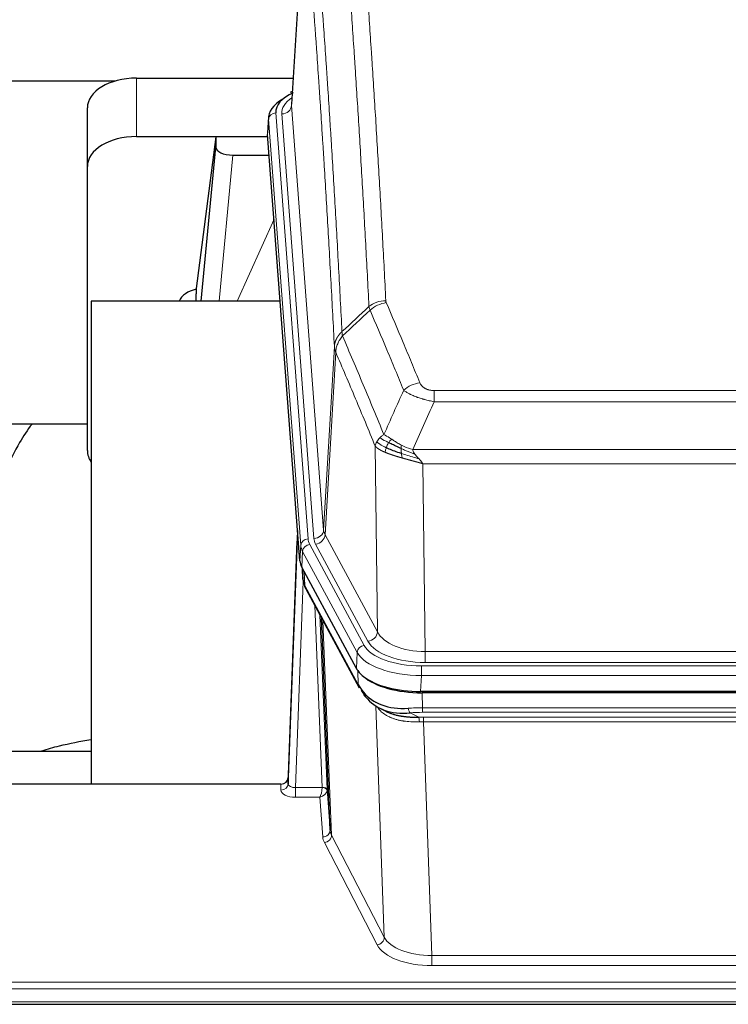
# Model space of a CAD drawing. Header units: inches. Extents: x 0 to 23760, y -13 to 16800.
# Tile 102 of 204: x 6728 to 7016, y 14093 to 14494. Entities that reach past the tile are written whole.
import ezdxf

# ---------------------------------------------------------------- set-up
doc = ezdxf.new("R2010")
doc.units = ezdxf.units.IN
doc.layers.add('254', color=7, linetype='Continuous', true_color=0xffffff)
doc.styles.add('latin_extended', font='simplex.shx')
doc.dimstyles.get("Standard").update_dxf_attribs({"dimtxt": 0.18, "dimasz": 0.18, "dimexe": 0.18, "dimexo": 0.0625, "dimgap": 0.09, "dimtad": 0, "dimtih": 1, "dimtoh": 1, "dimdec": 4, "dimzin": 0, "dimdsep": 46, "dimtxsty": 'Standard', "dimcen": 0.09, "dimadec": 0, "dimazin": 0, "dimtfac": 1, "dimtdec": 4, "dimtofl": 0, "dimtmove": 0, "dimatfit": 3, "dimfxl": 1, "dimtolj": 1, "dimtzin": 0, "dimarcsym": 0})

# ---------------------------------------------------------------- blocks, each defined once
blk = doc.blocks.new('_U1')
at = {"layer": '254', "color": 3, "linetype": 'Continuous', "lineweight": 13, "transparency": 16777216}
for p, q in [((8462.06, 14207.56), (8462.06, 10727.05)), ((1696.08, 13852.57), (1696.08, 10727.05)), ((1836.08, 10767.05), (8322.06, 10767.05))]:
    blk.add_line(p, q, dxfattribs=at)
at = {"layer": '254', "color": 3, "transparency": 16777216}
for points in [[(1836.08, 10790.38), (1836.08, 10743.72), (1696.08, 10767.05)], [(8322.06, 10743.72), (8322.06, 10790.38), (8462.06, 10767.05)]]:
    blk.add_solid(points, dxfattribs=at)
at = {"layer": 'Defpoints', "color": 0, "transparency": 16777216}
for p in [(8462.06, 14247.56), (1696.08, 13892.57), (8462.06, 10767.05)]:
    blk.add_point(p, dxfattribs=at)
at = {"layer": '254', "color": 2, "lineweight": 13, "transparency": 16777216, "insert": (4835.74, 10977.05), "char_height": 140, "attachment_point": 1, "style": 'latin_extended'}
blk.add_mtext('\\A1;6766', dxfattribs=at)
blk = doc.blocks.new('_U15')
at = {"layer": '254', "color": 3, "linetype": 'Continuous', "lineweight": 13, "transparency": 16777216}
for p, q in [((5916.64, 13380.47), (5916.64, 14373.8)), ((5373.06, 13380.47), (5956.64, 13380.47)), ((5916.64, 12874.57), (5916.64, 13240.47)), ((8014.06, 12734.57), (5876.64, 12734.57))]:
    blk.add_line(p, q, dxfattribs=at)
at = {"layer": '254', "color": 3, "transparency": 16777216}
for points in [[(5939.98, 13240.47), (5893.31, 13240.47), (5916.64, 13380.47)], [(5893.31, 12874.57), (5939.98, 12874.57), (5916.64, 12734.57)]]:
    blk.add_solid(points, dxfattribs=at)
at = {"layer": 'Defpoints', "color": 0, "transparency": 16777216}
for p in [(5333.06, 13380.47), (5916.64, 13380.47), (8054.06, 12734.57)]:
    blk.add_point(p, dxfattribs=at)
at = {"layer": '254', "color": 2, "lineweight": 13, "transparency": 16777216, "insert": (5706.64, 13943.8), "char_height": 140, "attachment_point": 1, "rotation": 90, "style": 'latin_extended'}
blk.add_mtext('\\A1;\\C2;650', dxfattribs=at)

msp = doc.modelspace()

# ---------------------------------------------------------------- linework, layer by layer
at = {"layer": '254', "color": 2, "linetype": 'Continuous', "lineweight": 25}
for p, q in [((6843.545, 14546.462), (6838.294, 14459.826)), ((6766.407, 14469.22), (6599.213, 14469.22)), ((6775.116, 14470.425), (6838.939, 14470.425)), ((6838.606, 14464.969), (6837.663, 14464.533)), ((6755.116, 14434.449), (6755.116, 14458.251)), ((6828.916, 14454.476), (6828.535, 14448.193)), ((6841.659, 14273.956), (6828.541, 14447.41)), ((6775.116, 14446.623), (6828.603, 14446.623)), ((6807.427, 14446.534), (6799.378, 14384.748)), ((6828.61, 14446.534), (6807.427, 14446.534)), ((6807.427, 14446.534), (6807.427, 14442.303)), ((6801.516, 14379.646), (6807.427, 14442.303)), ((6814.4, 14439.083), (6829.17, 14439.083)), ((6755.116, 14318.795), (6755.116, 14434.449)), ((6799.378, 14384.741), (6799.378, 14384.748)), ((6799.378, 14384.741), (6799.378, 14382.556)), ((6833.667, 14379.646), (6756.723, 14379.646)), ((6756.723, 14379.646), (6756.723, 14183.079)), ((6755.07, 14329.567), (6684.717, 14329.567)), ((6840.722, 14286.338), (6836.964, 14185.699)), ((6836.953, 14183.162), (6840.642, 14281.944)), ((6864.697, 14230.164), (6842.443, 14271.379)), ((6842.571, 14271.142), (6842.934, 14266.34)), ((6842.928, 14266.454), (6842.757, 14270.798)), ((6842.928, 14266.454), (6842.934, 14266.34)), ((6844.072, 14262.544), (6865.819, 14222.269)), ((6853.978, 14164.334), (6850.551, 14250.544)), ((7107.266, 14220.726), (6890.86, 14220.726)), ((7106.674, 14220.245), (6891.451, 14220.245)), ((6873.96, 14214.093), (6876.704, 14212.706)), ((6684.726, 14196.417), (6756.722, 14196.417)), ((6833.966, 14183.077), (6721.063, 14183.077)), ((6836.964, 14185.699), (6836.953, 14183.162)), ((6852.75, 14180.952), (6853.978, 14164.334)), ((6721.063, 14093.446), (7278.063, 14093.446))]:
    msp.add_line(p, q, dxfattribs=at)
at = {"layer": '254', "color": 110, "linetype": 'Continuous', "lineweight": 13}
for p, q in [((6843.547, 14545.84), (6838.299, 14459.251)), ((6775.116, 14446.623), (6775.116, 14470.425)), ((6838.299, 14459.251), (6851.365, 14286.478)), ((6831.915, 14456.259), (6845.026, 14282.899)), ((6834.307, 14455.824), (6847.373, 14283.051)), ((6828.921, 14453.689), (6828.541, 14447.41)), ((6842.032, 14280.329), (6828.921, 14453.689)), ((6814.4, 14439.083), (6808.793, 14379.647)), ((6816.205, 14379.647), (6831.146, 14412.961)), ((6851.365, 14286.478), (6855.742, 14361.154)), ((6856.298, 14358.821), (6851.947, 14284.569)), ((6896.391, 14343.273), (7101.734, 14343.273)), ((6896.391, 14338.71), (6896.391, 14343.273)), ((7101.734, 14338.71), (6896.391, 14338.71)), ((6873.298, 14245.026), (6872.341, 14320.676)), ((6887.66, 14319.23), (7110.466, 14319.23)), ((7106.353, 14313.486), (6891.773, 14313.486)), ((6891.773, 14313.486), (6892.741, 14236.991)), ((6851.947, 14284.569), (6873.298, 14245.026)), ((6841.659, 14273.956), (6842.032, 14280.329)), ((6845.723, 14280.608), (6867.897, 14239.542)), ((6869.423, 14241.217), (6848.071, 14280.76)), ((6842.817, 14277.751), (6842.443, 14271.379)), ((6864.991, 14236.686), (6842.817, 14277.751)), ((6842.573, 14271.138), (6842.928, 14266.454)), ((6843.494, 14269.432), (6843.713, 14263.874)), ((6843.077, 14265.482), (6839.946, 14181.631)), ((6843.713, 14263.874), (6865.46, 14223.599)), ((6850.752, 14181.717), (6847.73, 14255.769)), ((6849.857, 14251.829), (6852.75, 14180.952)), ((6851.097, 14249.534), (6854.564, 14162.323)), ((6864.697, 14230.164), (6864.991, 14236.686)), ((6892.741, 14232.577), (6892.741, 14236.991)), ((6892.741, 14236.991), (7105.384, 14236.991)), ((6891.153, 14231.153), (7106.973, 14231.153)), ((6891.153, 14227.248), (6891.153, 14231.153)), ((7105.384, 14232.577), (6892.741, 14232.577)), ((6865.46, 14223.599), (6865.283, 14229.235)), ((6891.153, 14227.248), (6890.86, 14220.726)), ((7106.973, 14227.248), (6891.153, 14227.248)), ((6891.451, 14220.245), (6891.642, 14214.154)), ((6876.049, 14120.709), (6872.613, 14214.848)), ((6886.618, 14212.06), (6890.071, 14210.315)), ((6891.642, 14212.288), (6891.642, 14214.154)), ((6891.642, 14214.154), (7106.484, 14214.154)), ((7106.484, 14212.288), (6891.642, 14212.288)), ((6891.984, 14208.48), (6891.984, 14210.346)), ((6891.984, 14210.346), (7106.142, 14210.346)), ((6891.984, 14208.48), (6895.458, 14113.305)), ((7106.142, 14208.48), (6891.984, 14208.48)), ((6833.955, 14180.63), (6833.966, 14183.077)), ((6839.946, 14181.631), (6839.946, 14177.715)), ((6839.946, 14181.631), (6850.751, 14181.631)), ((6839.946, 14177.715), (6849.788, 14177.715)), ((6850.982, 14161.567), (6849.788, 14177.715)), ((6854.564, 14162.323), (6876.049, 14120.709)), ((6873.141, 14117.645), (6851.655, 14159.26)), ((6895.458, 14113.305), (6895.458, 14109.204)), ((6895.458, 14113.305), (7102.668, 14113.305)), ((7102.668, 14109.204), (6895.458, 14109.204)), ((6721.063, 14102.443), (7278.063, 14102.443)), ((6721.063, 14099.709), (7278.063, 14099.709)), ((6721.063, 14094.461), (7278.063, 14094.461))]:
    msp.add_line(p, q, dxfattribs=at)
at = {"layer": '254', "color": 2, "linetype": 'Continuous', "lineweight": 25}
for centre, major_axis, ratio, start_param, end_param in [((6775.116, 14458.251), (-20, 0), 0.608706, 4.712389, 6.2831853), ((6855.935, 14456.633), (-24.034, 0.016), 0.461198, 5.4992389, 6.318352), ((6838.921, 14461.81), (1.258, -2.724), 0.6272114, 2.6666598, 3.1415983), ((6855.935, 14453.972), (-27.03, 0.194), 0.4633579, 5.618257, 6.3212481), ((6775.116, 14434.449), (-20, 0), 0.608706, 4.712389, 6.2831853), ((6814.453, 14442.327), (7.027, 0.031), 0.4617281, 3.1395348, 4.7027345), ((6802.257, 14377.567), (-10.208, 0), 0.7029015, 4.9983373, 5.9892938), ((6802.257, 14186.177), (-10.152, 515.131), 0.0020796, 5.0973622, 5.1034663), ((6775.116, 14318.795), (-20, 0), 0.608706, 0, 0.4035719), ((6868.679, 14274.396), (27.037, 0.006), 0.4611335, 3.1763491, 3.3855005), ((6870.722, 14246.665), (-27.174, 22.247), 0.2659533, 0.2482948, 0.280275), ((6869.572, 14275.941), (26.161, 11.46), 0.4493681, 3.0159633, 3.1613144), ((6847.425, 14264.765), (3.584, 1.776), 0.8816114, 2.7716102, 3.1419462), ((6890.917, 14233.211), (27.023, 0.034), 0.4619935, 3.3853572, 3.670307), ((6891.477, 14232.72), (27.01, 0.015), 0.4618579, 3.6271853, 4.7111791), ((6890.917, 14233.211), (27.023, 0.034), 0.4619935, 3.670307, 4.7096668), ((6892.291, 14206.72), (-27.355, 20.182), 0.1876908, 0.3765826, 0.5974134), ((6889.595, 14203.857), (-23.434, 19.972), 0.1471226, 0.3626514, 0.5834823), ((6871.115, 14221.488), (3.195, 2.407), 0.6715965, 2.6043549, 3.391291), ((6891.389, 14235.537), (25.329, 12.681), 0.6929209, 3.2824386, 4.1662755), ((6891.389, 14235.537), (23.359, 16.381), 0.7286412, 3.1732971, 4.057134), ((6869.216, 14213.997), (-3.388, -2.127), 0.8041825, 3.1410453, 3.3164277), ((6833.966, 14185.79), (3, 0.002), 0.9042699, 4.7116987, 6.2488686)]:
    msp.add_ellipse(centre, major_axis=major_axis, ratio=ratio, start_param=start_param, end_param=end_param, dxfattribs=at)
at = {"layer": '254', "color": 110, "linetype": 'Continuous', "lineweight": 13}
for centre, major_axis, ratio, start_param, end_param in [((6858.326, 14456.198), (-24.034, 0.016), 0.461198, 5.6862399, 6.318352), ((6834.307, 14459.372), (3.989, 0.302), 0.8864705, 4.6454478, 6.1638843), ((6831.915, 14453.598), (2.991, 0.226), 0.8864705, 1.5038552, 3.0222916), ((6876.696, 14371.525), (-9.987, -0.512), 0.8285973, 4.6699673, 5.4273767), ((6876.883, 14370.734), (-9.188, -3.948), 0.8056434, 4.3791539, 5.1247913), ((6890.545, 14338.272), (-9.245, -3.812), 0.7933159, 4.3962573, 5.1392153), ((6840.642, 14279.792), (0.214, 6.443), 0.0117452, 0.5090713, 1.2305416), ((6845.026, 14280.238), (2.991, 0.226), 0.8864705, 1.5038552, 3.0222916), ((6869.044, 14283.289), (24.033, 0.005), 0.4611335, 3.1763491, 3.3855005), ((6847.373, 14286.599), (3.989, 0.302), 0.8864705, 4.6454478, 6.1638843), ((6871.391, 14283.442), (24.033, 0.005), 0.4611335, 3.1763491, 3.3855005), ((6848.071, 14284.308), (3.52, 1.9), 0.8606628, 4.2773553, 5.7957917), ((6871.391, 14286.99), (20.038, 0.241), 0.4621297, 3.1708089, 3.3799603), ((6843.64, 14281.853), (2.998, -0.112), 0.4302668, 3.1576572, 3.7226285), ((6869.044, 14280.628), (-27.028, 0.171), 0.4605351, 0.0378207, 0.2469722), ((6845.723, 14277.947), (2.64, 1.425), 0.8606628, 1.1357626, 2.6541991), ((6870.722, 14246.665), (-27.538, 20.422), 0.182049, 0.3394769, 0.3714573), ((6847.591, 14264.445), (3.52, 1.9), 0.8606628, 2.7414655, 3.1415888), ((6869.423, 14244.765), (3.52, 1.9), 0.8606628, 4.2773553, 5.7957917), ((6892.662, 14247.598), (-20.002, 0.126), 0.5302672, 0.2567917, 1.5781041), ((6867.897, 14236.881), (2.64, 1.425), 0.8606628, 1.1357626, 2.6541991), ((6891.204, 14242.25), (24.02, 0.03), 0.4619935, 3.3853572, 4.7096668), ((6892.662, 14244.05), (-24.002, 0.049), 0.477994, 0.2537759, 1.5750883), ((6891.204, 14239.589), (-27.018, 0.111), 0.4567867, 0.246464, 1.5707737), ((6869.339, 14224.169), (3.52, 1.9), 0.8606628, 2.7414655, 3.1415888), ((6892.291, 14206.72), (-27.015, 0.091), 0.2751837, 4.7373543, 4.9581852), ((6886.618, 14215.895), (-0.368, 3.983), 0.2964475, 2.0527062, 2.8396422), ((6892.291, 14202.884), (-23.017, 0.318), 0.4083138, 4.7462544, 4.9670852), ((6892.774, 14200.533), (-24.025, 0.387), 0.4081206, 4.7518285, 4.8316761), ((6890.071, 14206.479), (0.131, -3.998), 0.1099517, 2.0830946, 2.8518059), ((6892.774, 14196.698), (-20.023, 0.877), 0.5868265, 4.777515, 4.8573626), ((6833.955, 14183.253), (-3, 0.013), 0.8746179, 1.5745081, 3.1116779), ((6839.959, 14183.253), (3.004, 0.138), 0.5390598, 3.1127167, 4.683513), ((6839.959, 14180.63), (6.003, 0.008), 0.4854373, 3.1388974, 4.7096937), ((6849.788, 14180.339), (0.506, 2.997), 0.2740591, 3.694004, 5.2037138), ((6849.788, 14180.339), (2.669, 1.608), 0.8008031, 4.262859, 5.7725688), ((6849.752, 14181.686), (-1.001, 0.011), 0.9036692, 3.0924533, 3.1882189), ((6850.751, 14180.77), (1.996, -0.13), 0.4297663, 0.0674602, 1.5988341), ((6850.752, 14180.856), (1.998, 0.082), 0.4302193, 0.0160628, 1.553239), ((6849.752, 14180.825), (2.996, 0.15), 0.8842158, 6.1784609, 6.2742264), ((6850.982, 14164.191), (-2.992, -0.221), 0.8740585, 1.5062672, 3.1117425), ((6851.655, 14161.884), (-2.666, -1.376), 0.8484453, 1.1579292, 2.76165), ((6873.981, 14164.589), (-20.016, 0.121), 0.4848834, 0.0387668, 0.248091), ((6873.981, 14161.965), (-23.014, 0.002), 0.4845187, 0.0358431, 0.2451673), ((6873.141, 14120.269), (-2.666, -1.376), 0.8484453, 1.1579292, 2.76165), ((6895.464, 14122.979), (-20.013, 0.104), 0.483363, 0.2476114, 1.5729934), ((6895.464, 14120.355), (23.012, 0.004), 0.4845836, 3.3866449, 4.7120269)]:
    msp.add_ellipse(centre, major_axis=major_axis, ratio=ratio, start_param=start_param, end_param=end_param, dxfattribs=at)
for points, knots in [([(6869.828, 14377.438), (6869.39, 14386.007), (6868.498, 14402.906), (6867.577, 14419.328), (6866.874, 14431.467), (6866.637, 14435.483), (6866.161, 14443.457), (6865.921, 14447.414), (6865.194, 14459.195), (6864.703, 14466.928), (6864.078, 14476.441), (6863.953, 14478.336), (6863.701, 14482.11), (6863.322, 14487.748), (6862.939, 14493.315), (6862.168, 14504.357), (6861.124, 14518.829), (6859.514, 14539.79), (6858.412, 14553.264), (6857.854, 14559.877)], [0, 0, 0, 0, 0.125, 0.25, 0.25, 0.3125, 0.3125, 0.375, 0.375, 0.5, 0.5, 0.53125, 0.53125, 0.5625, 0.625, 0.625, 0.75, 0.875, 1, 1, 1, 1]), ([(6864.737, 14562.466), (6865.295, 14555.846), (6866.395, 14542.356), (6868.003, 14521.372), (6869.045, 14506.882), (6869.816, 14495.828), (6870.199, 14490.254), (6870.577, 14484.609), (6870.828, 14480.831), (6870.953, 14478.934), (6871.577, 14469.409), (6872.068, 14461.668), (6872.794, 14449.873), (6873.033, 14445.911), (6873.509, 14437.928), (6873.745, 14433.907), (6874.447, 14421.754), (6875.368, 14405.312), (6876.258, 14388.393), (6876.696, 14379.815)], [0, 0, 0, 0, 0.125, 0.25, 0.375, 0.375, 0.4375, 0.46875, 0.46875, 0.5, 0.5, 0.625, 0.625, 0.6875, 0.6875, 0.75, 0.75, 0.875, 1, 1, 1, 1]), ([(6846.602, 14552.456), (6847.174, 14545.765), (6848.301, 14532.123), (6849.947, 14510.881), (6851.013, 14496.202), (6851.801, 14484.999), (6852.193, 14479.348), (6852.644, 14472.671), (6852.836, 14469.791), (6852.964, 14467.867), (6853.028, 14466.903), (6853.347, 14462.073), (6853.727, 14456.23), (6854.165, 14449.33), (6854.351, 14446.355), (6854.475, 14444.368), (6854.537, 14443.372), (6855.094, 14434.394), (6856.066, 14418.186), (6857.477, 14393.134), (6858.385, 14375.938), (6858.831, 14367.216)], [0, 0, 0, 0, 0.125, 0.25, 0.375, 0.375, 0.4375, 0.46875, 0.484375, 0.484375, 0.5, 0.5, 0.5625, 0.59375, 0.609375, 0.609375, 0.625, 0.625, 0.75, 0.875, 1, 1, 1, 1]), ([(6855.742, 14361.154), (6855.297, 14369.849), (6854.391, 14386.99), (6852.985, 14411.965), (6852.015, 14428.122), (6851.46, 14437.073), (6851.398, 14438.066), (6851.274, 14440.047), (6851.088, 14443.013), (6850.652, 14449.892), (6850.273, 14455.718), (6849.955, 14460.533), (6849.891, 14461.494), (6849.764, 14463.413), (6849.572, 14466.284), (6849.122, 14472.941), (6848.731, 14478.575), (6847.945, 14489.746), (6846.882, 14504.382), (6845.241, 14525.563), (6844.117, 14539.168), (6843.547, 14545.84)], [0, 0, 0, 0, 0.125, 0.25, 0.375, 0.375, 0.390625, 0.390625, 0.40625, 0.4375, 0.5, 0.5, 0.515625, 0.515625, 0.53125, 0.5625, 0.625, 0.625, 0.75, 0.875, 1, 1, 1, 1]), ([(6876.883, 14379.02), (6876.827, 14379.151), (6876.784, 14379.282), (6876.722, 14379.547), (6876.703, 14379.68), (6876.696, 14379.815)], [0, 0, 0, 0, 0.5, 0.5, 1, 1, 1, 1]), ([(6876.883, 14379.02), (6879.169, 14373.679), (6881.45, 14368.292), (6884.865, 14360.144), (6886.003, 14357.417), (6888.275, 14351.939), (6889.41, 14349.189), (6890.545, 14346.428)], [0, 0, 0, 0, 0.5, 0.5, 0.75, 0.75, 1, 1, 1, 1]), ([(6883.965, 14343.37), (6882.829, 14346.129), (6881.693, 14348.876), (6879.417, 14354.349), (6878.279, 14357.074), (6874.859, 14365.215), (6872.575, 14370.597), (6870.287, 14375.933)], [0, 0, 0, 0, 0.25, 0.25, 0.5, 0.5, 1, 1, 1, 1]), ([(6855.742, 14361.154), (6855.743, 14361.169), (6855.745, 14361.199), (6855.748, 14361.244), (6855.751, 14361.289), (6855.755, 14361.334), (6855.759, 14361.379), (6855.763, 14361.423), (6855.767, 14361.468), (6855.771, 14361.513), (6855.776, 14361.558), (6855.781, 14361.602), (6855.787, 14361.647), (6855.792, 14361.692), (6855.798, 14361.736), (6855.804, 14361.781), (6855.811, 14361.826), (6855.817, 14361.87), (6855.824, 14361.915), (6855.831, 14361.959), (6855.839, 14362.004), (6855.846, 14362.048), (6855.854, 14362.093), (6855.862, 14362.137), (6855.871, 14362.181), (6855.879, 14362.226), (6855.888, 14362.27), (6855.897, 14362.314), (6855.907, 14362.358), (6855.916, 14362.403), (6855.926, 14362.447), (6855.936, 14362.491), (6855.947, 14362.535), (6855.957, 14362.579), (6855.968, 14362.623), (6855.979, 14362.667), (6855.991, 14362.711), (6856.002, 14362.755), (6856.014, 14362.798), (6856.026, 14362.842), (6856.039, 14362.886), (6856.051, 14362.929), (6856.064, 14362.973), (6856.077, 14363.016), (6856.09, 14363.06), (6856.104, 14363.103), (6856.118, 14363.147), (6856.132, 14363.19), (6856.146, 14363.233), (6856.161, 14363.276), (6856.176, 14363.32), (6856.191, 14363.363), (6856.206, 14363.406), (6856.222, 14363.449), (6856.237, 14363.492), (6856.253, 14363.534), (6856.27, 14363.577), (6856.286, 14363.62), (6856.303, 14363.662), (6856.32, 14363.705), (6856.337, 14363.747), (6856.355, 14363.79), (6856.372, 14363.832), (6856.39, 14363.874), (6856.409, 14363.917), (6856.427, 14363.959), (6856.446, 14364.001), (6856.465, 14364.043), (6856.484, 14364.085), (6856.503, 14364.126), (6856.523, 14364.168), (6856.543, 14364.21), (6856.563, 14364.251), (6856.583, 14364.293), (6856.603, 14364.334), (6856.624, 14364.375), (6856.651, 14364.429), (6856.685, 14364.494), (6856.726, 14364.57), (6856.768, 14364.647), (6856.81, 14364.723), (6856.853, 14364.799), (6856.897, 14364.875), (6856.942, 14364.95), (6856.988, 14365.025), (6857.034, 14365.099), (6857.081, 14365.174), (6857.129, 14365.247), (6857.178, 14365.321), (6857.227, 14365.394), (6857.277, 14365.467), (6857.328, 14365.54), (6857.38, 14365.612), (6857.432, 14365.683), (6857.486, 14365.755), (6857.539, 14365.826), (6857.594, 14365.896), (6857.649, 14365.967), (6857.706, 14366.036), (6857.762, 14366.106), (6857.82, 14366.175), (6857.878, 14366.243), (6857.937, 14366.311), (6857.996, 14366.379), (6858.057, 14366.446), (6858.118, 14366.513), (6858.179, 14366.579), (6858.242, 14366.645), (6858.305, 14366.71), (6858.368, 14366.775), (6858.432, 14366.84), (6858.497, 14366.904), (6858.563, 14366.967), (6858.629, 14367.03), (6858.696, 14367.093), (6858.763, 14367.155), (6858.809, 14367.196), (6858.831, 14367.216)], [0, 0, 0, 0, 0.0066687, 0.0133374, 0.0200061, 0.0266746, 0.0333432, 0.0400116, 0.0466801, 0.0533484, 0.0600168, 0.066685, 0.0733532, 0.0800214, 0.0866895, 0.0933575, 0.1000255, 0.1066935, 0.1133614, 0.1200292, 0.126697, 0.1333647, 0.1400324, 0.1467001, 0.1533676, 0.1600352, 0.1667026, 0.1733701, 0.1800374, 0.1867047, 0.193372, 0.2000392, 0.2067064, 0.2133735, 0.2200405, 0.2267075, 0.2333745, 0.2400414, 0.2467082, 0.253375, 0.2600418, 0.2667085, 0.2733751, 0.2800417, 0.2867082, 0.2933747, 0.3000412, 0.3067075, 0.3133739, 0.3200401, 0.3267064, 0.3333725, 0.3400387, 0.3467047, 0.3533708, 0.3600367, 0.3667026, 0.3733685, 0.3800343, 0.3867001, 0.3933658, 0.4000315, 0.4066971, 0.4133626, 0.4200281, 0.4266936, 0.433359, 0.4400243, 0.4466896, 0.4533549, 0.4600201, 0.4666852, 0.4733503, 0.4800154, 0.4866804, 0.4933453, 0.5000102, 0.5125098, 0.5250093, 0.5375088, 0.5500082, 0.5625077, 0.5750071, 0.5875066, 0.600006, 0.6125054, 0.6250049, 0.6375043, 0.6500037, 0.6625032, 0.6750026, 0.6875021, 0.7000016, 0.7125011, 0.7250006, 0.7375001, 0.7499997, 0.7624993, 0.7749989, 0.7874985, 0.7999982, 0.812498, 0.8249977, 0.8374975, 0.8499974, 0.8624973, 0.8749972, 0.8874972, 0.8999973, 0.9124974, 0.9249976, 0.9374978, 0.9499981, 0.9624985, 0.9749989, 0.9874994, 1, 1, 1, 1]), ([(6859.043, 14365.479), (6858.968, 14365.773), (6858.926, 14366.075), (6858.868, 14366.665), (6858.852, 14366.953), (6858.831, 14367.216)], [0, 0, 0, 0, 0.5, 0.5, 1, 1, 1, 1]), ([(6856.298, 14358.821), (6856.32, 14359.404), (6856.397, 14359.992), (6856.661, 14361.158), (6856.847, 14361.737), (6857.318, 14362.869), (6857.604, 14363.422), (6858.262, 14364.485), (6858.635, 14364.996), (6859.043, 14365.479)], [0, 0, 0, 0, 0.25, 0.25, 0.5, 0.5, 0.75, 0.75, 1, 1, 1, 1]), ([(6859.043, 14365.479), (6861.866, 14358.924), (6864.681, 14352.3), (6868.895, 14342.26), (6870.298, 14338.896), (6873.1, 14332.135), (6874.499, 14328.737), (6875.897, 14325.322)], [0, 0, 0, 0, 0.5, 0.5, 0.75, 0.75, 1, 1, 1, 1]), ([(6856.298, 14358.821), (6856.293, 14358.833), (6856.283, 14358.859), (6856.268, 14358.897), (6856.253, 14358.936), (6856.238, 14358.975), (6856.222, 14359.015), (6856.207, 14359.056), (6856.191, 14359.097), (6856.176, 14359.139), (6856.161, 14359.181), (6856.145, 14359.224), (6856.13, 14359.268), (6856.115, 14359.313), (6856.099, 14359.358), (6856.084, 14359.403), (6856.069, 14359.449), (6856.054, 14359.496), (6856.039, 14359.544), (6856.024, 14359.592), (6856.01, 14359.641), (6855.995, 14359.69), (6855.981, 14359.74), (6855.967, 14359.79), (6855.953, 14359.842), (6855.94, 14359.894), (6855.926, 14359.946), (6855.905, 14360.03), (6855.88, 14360.143), (6855.851, 14360.28), (6855.828, 14360.407), (6855.808, 14360.524), (6855.792, 14360.631), (6855.78, 14360.728), (6855.769, 14360.815), (6855.762, 14360.892), (6855.756, 14360.959), (6855.751, 14361.016), (6855.748, 14361.063), (6855.745, 14361.1), (6855.744, 14361.127), (6855.743, 14361.144), (6855.742, 14361.152), (6855.742, 14361.154)], [0, 0, 0, 0, 0.0155037, 0.0313049, 0.0474035, 0.0637997, 0.0804935, 0.097485, 0.1147743, 0.1323613, 0.1502462, 0.1684289, 0.1869096, 0.2056883, 0.224765, 0.2441397, 0.2638126, 0.2837835, 0.3040527, 0.32462, 0.3454856, 0.3666494, 0.3881116, 0.409872, 0.4319308, 0.454288, 0.4769435, 0.4998975, 0.5635611, 0.6228928, 0.6778927, 0.7285606, 0.7748966, 0.8169007, 0.8545729, 0.8879131, 0.9169214, 0.9415977, 0.9619421, 0.9779545, 0.989635, 0.9969835, 1, 1, 1, 1]), ([(6872.341, 14320.676), (6871.01, 14323.917), (6869.678, 14327.142), (6867.01, 14333.562), (6865.675, 14336.757), (6861.664, 14346.293), (6858.984, 14352.588), (6856.298, 14358.821)], [0, 0, 0, 0, 0.25, 0.25, 0.5, 0.5, 1, 1, 1, 1]), ([(6896.391, 14338.71), (6896.057, 14338.77), (6895.724, 14338.834), (6895.061, 14338.967), (6894.732, 14339.037), (6893.756, 14339.254), (6893.119, 14339.41), (6892.416, 14339.599), (6892.338, 14339.62), (6892.183, 14339.663), (6892.105, 14339.685), (6891.874, 14339.75), (6891.721, 14339.794), (6891.266, 14339.927), (6890.671, 14340.11), (6890.099, 14340.302), (6889.677, 14340.449), (6889.469, 14340.523), (6889.263, 14340.599), (6889.127, 14340.649), (6889.059, 14340.675), (6888.454, 14340.905), (6887.946, 14341.116), (6887.226, 14341.439), (6886.994, 14341.548), (6886.656, 14341.714), (6886.545, 14341.77), (6886.326, 14341.882), (6886.218, 14341.938), (6885.691, 14342.22), (6885.303, 14342.448), (6884.588, 14342.906), (6884.262, 14343.137), (6883.965, 14343.37)], [0, 0, 0, 0, 0.0625, 0.0625, 0.125, 0.125, 0.25, 0.25, 0.265625, 0.265625, 0.28125, 0.28125, 0.3125, 0.3125, 0.375, 0.4375, 0.4375, 0.46875, 0.484375, 0.484375, 0.5, 0.5, 0.625, 0.625, 0.6875, 0.6875, 0.71875, 0.71875, 0.75, 0.75, 0.875, 0.875, 1, 1, 1, 1]), ([(6896.391, 14343.273), (6896.209, 14343.273), (6896.027, 14343.278), (6895.663, 14343.297), (6895.483, 14343.311), (6895.127, 14343.349), (6894.952, 14343.373), (6894.605, 14343.431), (6894.434, 14343.466), (6894.223, 14343.516), (6894.181, 14343.526), (6894.098, 14343.548), (6893.973, 14343.581), (6893.852, 14343.616), (6893.613, 14343.691), (6893.305, 14343.8), (6893.018, 14343.927), (6892.845, 14344.012), (6892.811, 14344.03), (6892.743, 14344.065), (6892.709, 14344.083), (6892.609, 14344.137), (6892.544, 14344.174), (6892.354, 14344.287), (6892.235, 14344.366), (6892.008, 14344.528), (6891.901, 14344.612), (6891.699, 14344.785), (6891.603, 14344.874), (6891.49, 14344.988), (6891.468, 14345.01), (6891.424, 14345.057), (6891.402, 14345.08), (6891.338, 14345.15), (6891.297, 14345.197), (6891.179, 14345.338), (6891.105, 14345.434), (6890.968, 14345.628), (6890.905, 14345.725), (6890.728, 14346.022), (6890.629, 14346.223), (6890.545, 14346.428)], [0, 0, 0, 0, 0.0625, 0.0625, 0.125, 0.125, 0.1875, 0.1875, 0.25, 0.25, 0.265625, 0.265625, 0.28125, 0.3125, 0.3125, 0.375, 0.4375, 0.4375, 0.453125, 0.453125, 0.46875, 0.46875, 0.5, 0.5, 0.5625, 0.5625, 0.625, 0.625, 0.6875, 0.6875, 0.703125, 0.703125, 0.71875, 0.71875, 0.75, 0.75, 0.8125, 0.8125, 0.875, 0.875, 1, 1, 1, 1]), ([(6872.98, 14322.389), (6873.136, 14322.664), (6873.316, 14322.936), (6873.721, 14323.467), (6873.945, 14323.727), (6874.19, 14323.977)], [0, 0, 0, 0, 0.5, 0.5, 1, 1, 1, 1]), ([(6874.19, 14323.977), (6874.436, 14324.221), (6874.703, 14324.457), (6875.273, 14324.907), (6875.577, 14325.121), (6875.897, 14325.322)], [0, 0, 0, 0, 0.5, 0.5, 1, 1, 1, 1]), ([(6877.848, 14322.047), (6877.477, 14322.234), (6877.12, 14322.417), (6875.76, 14323.122), (6874.889, 14323.595), (6874.19, 14323.977)], [0, 0, 0, 0, 0.25, 0.25, 1, 1, 1, 1]), ([(6879.073, 14323.427), (6878.774, 14323.621), (6878.484, 14323.809), (6877.357, 14324.529), (6876.59, 14324.995), (6875.897, 14325.322)], [0, 0, 0, 0, 0.25, 0.25, 1, 1, 1, 1]), ([(6877.848, 14322.047), (6877.947, 14322.202), (6878.048, 14322.349), (6878.305, 14322.693), (6878.463, 14322.877), (6878.773, 14323.193), (6878.927, 14323.325), (6879.073, 14323.427)], [0, 0, 0, 0, 0.25, 0.25, 0.625, 0.625, 1, 1, 1, 1]), ([(6883.042, 14321.019), (6882.862, 14321.115), (6882.683, 14321.212), (6881.976, 14321.607), (6881.462, 14321.913), (6880.467, 14322.527), (6879.988, 14322.834), (6879.374, 14323.232), (6879.222, 14323.33), (6879.073, 14323.427)], [0, 0, 0, 0, 0.125, 0.125, 0.5, 0.5, 0.875, 0.875, 1, 1, 1, 1]), ([(6872.341, 14320.676), (6872.398, 14320.962), (6872.48, 14321.249), (6872.694, 14321.822), (6872.825, 14322.107), (6872.98, 14322.389)], [0, 0, 0, 0, 0.5, 0.5, 1, 1, 1, 1]), ([(6876.373, 14318.128), (6876.361, 14318.133), (6876.338, 14318.143), (6876.303, 14318.157), (6876.267, 14318.173), (6876.232, 14318.188), (6876.195, 14318.203), (6876.159, 14318.219), (6876.122, 14318.235), (6876.084, 14318.251), (6876.047, 14318.268), (6876.009, 14318.284), (6875.97, 14318.301), (6875.931, 14318.319), (6875.892, 14318.336), (6875.853, 14318.353), (6875.813, 14318.371), (6875.773, 14318.389), (6875.733, 14318.408), (6875.692, 14318.426), (6875.651, 14318.445), (6875.609, 14318.464), (6875.568, 14318.483), (6875.526, 14318.503), (6875.484, 14318.522), (6875.441, 14318.542), (6875.399, 14318.562), (6875.356, 14318.583), (6875.313, 14318.604), (6875.269, 14318.624), (6875.225, 14318.646), (6875.182, 14318.667), (6875.138, 14318.689), (6875.093, 14318.711), (6875.049, 14318.733), (6875.004, 14318.755), (6874.959, 14318.778), (6874.914, 14318.801), (6874.869, 14318.824), (6874.824, 14318.848), (6874.779, 14318.871), (6874.733, 14318.895), (6874.687, 14318.919), (6874.642, 14318.944), (6874.596, 14318.969), (6874.55, 14318.994), (6874.504, 14319.019), (6874.458, 14319.044), (6874.412, 14319.07), (6874.365, 14319.096), (6874.319, 14319.123), (6874.273, 14319.149), (6874.227, 14319.176), (6874.181, 14319.203), (6874.134, 14319.231), (6874.088, 14319.258), (6874.042, 14319.286), (6873.996, 14319.314), (6873.95, 14319.343), (6873.904, 14319.372), (6873.858, 14319.401), (6873.812, 14319.43), (6873.766, 14319.46), (6873.721, 14319.49), (6873.675, 14319.52), (6873.63, 14319.55), (6873.585, 14319.581), (6873.54, 14319.612), (6873.495, 14319.643), (6873.45, 14319.675), (6873.406, 14319.707), (6873.362, 14319.739), (6873.318, 14319.771), (6873.274, 14319.804), (6873.231, 14319.837), (6873.188, 14319.87), (6873.145, 14319.904), (6873.102, 14319.938), (6873.06, 14319.972), (6873.018, 14320.006), (6872.977, 14320.041), (6872.936, 14320.076), (6872.895, 14320.111), (6872.855, 14320.147), (6872.815, 14320.183), (6872.775, 14320.219), (6872.736, 14320.255), (6872.698, 14320.292), (6872.66, 14320.329), (6872.622, 14320.367), (6872.585, 14320.404), (6872.548, 14320.442), (6872.512, 14320.481), (6872.477, 14320.519), (6872.442, 14320.558), (6872.407, 14320.597), (6872.374, 14320.636), (6872.352, 14320.663), (6872.341, 14320.676)], [0, 0, 0, 0, 0.0060657, 0.012223, 0.0184718, 0.0248123, 0.0312443, 0.0377679, 0.0443831, 0.0510899, 0.0578883, 0.0647782, 0.0717598, 0.0788329, 0.0859977, 0.093254, 0.1006019, 0.1080414, 0.1155725, 0.1231952, 0.1309095, 0.1387154, 0.1466129, 0.1546019, 0.1626826, 0.1708549, 0.1791188, 0.1874742, 0.1959213, 0.20446, 0.2130903, 0.2218121, 0.2306256, 0.2395307, 0.2485274, 0.2576156, 0.2667955, 0.276067, 0.2854301, 0.2948848, 0.3044311, 0.314069, 0.3237985, 0.3336196, 0.3435324, 0.3535367, 0.3636326, 0.3738202, 0.3840993, 0.3944701, 0.4049324, 0.4154864, 0.426132, 0.4368691, 0.4476979, 0.4586183, 0.4696303, 0.480734, 0.4919292, 0.503216, 0.5145945, 0.5260645, 0.5376262, 0.5492795, 0.5610244, 0.5728609, 0.584789, 0.5968087, 0.60892, 0.621123, 0.6334175, 0.6458037, 0.6582815, 0.6708509, 0.6835119, 0.6962645, 0.7091087, 0.7220445, 0.735072, 0.748191, 0.7614017, 0.774704, 0.7880979, 0.8015834, 0.8151605, 0.8288293, 0.8425896, 0.8564416, 0.8703852, 0.8844204, 0.8985472, 0.9127656, 0.9270756, 0.9414773, 0.9559705, 0.9705554, 0.9852319, 1, 1, 1, 1]), ([(6876.863, 14319.974), (6876.428, 14320.177), (6876.018, 14320.381), (6874.488, 14321.197), (6873.592, 14321.805), (6872.98, 14322.389)], [0, 0, 0, 0, 0.25, 0.25, 1, 1, 1, 1]), ([(6876.373, 14318.128), (6876.408, 14318.308), (6876.451, 14318.513), (6876.556, 14318.959), (6876.619, 14319.201), (6876.745, 14319.623), (6876.801, 14319.797), (6876.863, 14319.974)], [0, 0, 0, 0, 0.375, 0.375, 0.75, 0.75, 1, 1, 1, 1]), ([(6876.863, 14319.974), (6876.894, 14320.062), (6876.926, 14320.151), (6877.06, 14320.508), (6877.173, 14320.779), (6877.423, 14321.307), (6877.559, 14321.565), (6877.75, 14321.889), (6877.799, 14321.969), (6877.848, 14322.047)], [0, 0, 0, 0, 0.125, 0.125, 0.5, 0.5, 0.875, 0.875, 1, 1, 1, 1]), ([(6882.892, 14319.65), (6882.89, 14319.805), (6882.892, 14319.952), (6882.905, 14320.296), (6882.921, 14320.479), (6882.969, 14320.792), (6883.002, 14320.921), (6883.042, 14321.019)], [0, 0, 0, 0, 0.25, 0.25, 0.625, 0.625, 1, 1, 1, 1]), ([(6888.531, 14317.332), (6887.12, 14317.854), (6885.684, 14318.437), (6883.813, 14319.242), (6883.349, 14319.445), (6882.892, 14319.65)], [0, 0, 0, 0, 0.75, 0.75, 1, 1, 1, 1]), ([(6883.061, 14317.589), (6883.048, 14317.676), (6883.037, 14317.764), (6882.992, 14318.117), (6882.963, 14318.385), (6882.919, 14318.911), (6882.904, 14319.168), (6882.894, 14319.493), (6882.893, 14319.572), (6882.892, 14319.65)], [0, 0, 0, 0, 0.125, 0.125, 0.5, 0.5, 0.875, 0.875, 1, 1, 1, 1]), ([(6887.66, 14319.23), (6886.44, 14319.496), (6885.264, 14319.938), (6883.77, 14320.642), (6883.403, 14320.827), (6883.042, 14321.019)], [0, 0, 0, 0, 0.75, 0.75, 1, 1, 1, 1]), ([(6888.531, 14317.332), (6888.412, 14317.489), (6888.302, 14317.647), (6888.054, 14318.041), (6887.929, 14318.278), (6887.742, 14318.753), (6887.681, 14318.991), (6887.66, 14319.23)], [0, 0, 0, 0, 0.25, 0.25, 0.625, 0.625, 1, 1, 1, 1]), ([(6883.375, 14315.796), (6883.353, 14315.802), (6883.309, 14315.815), (6883.243, 14315.834), (6883.177, 14315.852), (6883.111, 14315.871), (6883.045, 14315.89), (6882.979, 14315.909), (6882.913, 14315.928), (6882.847, 14315.947), (6882.78, 14315.966), (6882.714, 14315.985), (6882.647, 14316.004), (6882.581, 14316.024), (6882.514, 14316.043), (6882.448, 14316.062), (6882.381, 14316.082), (6882.314, 14316.101), (6882.248, 14316.121), (6882.181, 14316.14), (6882.114, 14316.16), (6882.047, 14316.179), (6881.98, 14316.199), (6881.914, 14316.219), (6881.847, 14316.239), (6881.78, 14316.258), (6881.713, 14316.278), (6881.646, 14316.298), (6881.579, 14316.318), (6881.512, 14316.338), (6881.445, 14316.359), (6881.377, 14316.379), (6881.31, 14316.399), (6881.243, 14316.419), (6881.176, 14316.44), (6881.109, 14316.46), (6881.042, 14316.481), (6880.975, 14316.501), (6880.908, 14316.522), (6880.841, 14316.542), (6880.774, 14316.563), (6880.706, 14316.584), (6880.639, 14316.605), (6880.572, 14316.626), (6880.505, 14316.647), (6880.438, 14316.668), (6880.371, 14316.689), (6880.304, 14316.71), (6880.237, 14316.731), (6880.17, 14316.752), (6880.103, 14316.774), (6880.037, 14316.795), (6879.97, 14316.817), (6879.903, 14316.838), (6879.836, 14316.86), (6879.77, 14316.882), (6879.703, 14316.903), (6879.636, 14316.925), (6879.57, 14316.947), (6879.503, 14316.969), (6879.437, 14316.991), (6879.37, 14317.013), (6879.304, 14317.035), (6879.238, 14317.057), (6879.172, 14317.079), (6879.106, 14317.102), (6879.04, 14317.124), (6878.974, 14317.147), (6878.908, 14317.169), (6878.842, 14317.192), (6878.776, 14317.214), (6878.711, 14317.237), (6878.645, 14317.26), (6878.58, 14317.283), (6878.514, 14317.306), (6878.449, 14317.329), (6878.384, 14317.352), (6878.319, 14317.375), (6878.254, 14317.398), (6878.189, 14317.421), (6878.124, 14317.445), (6878.06, 14317.468), (6877.995, 14317.492), (6877.931, 14317.515), (6877.867, 14317.539), (6877.803, 14317.563), (6877.739, 14317.586), (6877.675, 14317.61), (6877.611, 14317.634), (6877.548, 14317.658), (6877.485, 14317.682), (6877.421, 14317.706), (6877.358, 14317.73), (6877.295, 14317.755), (6877.233, 14317.779), (6877.17, 14317.804), (6877.108, 14317.828), (6877.045, 14317.853), (6876.983, 14317.877), (6876.921, 14317.902), (6876.86, 14317.927), (6876.798, 14317.952), (6876.737, 14317.977), (6876.675, 14318.002), (6876.614, 14318.027), (6876.554, 14318.052), (6876.493, 14318.077), (6876.433, 14318.102), (6876.393, 14318.119), (6876.373, 14318.128)], [0, 0, 0, 0, 0.0082024, 0.0164263, 0.0246716, 0.0329384, 0.0412265, 0.0495362, 0.0578672, 0.0662198, 0.0745938, 0.0829892, 0.0914062, 0.0998446, 0.1083045, 0.1167859, 0.1252887, 0.1338131, 0.1423589, 0.1509263, 0.1595151, 0.1681255, 0.1767574, 0.1854108, 0.1940858, 0.2027822, 0.2115002, 0.2202398, 0.2290008, 0.2377835, 0.2465876, 0.2554134, 0.2642606, 0.2731295, 0.2820199, 0.2909319, 0.2998654, 0.3088206, 0.3177973, 0.3267956, 0.3358154, 0.3448569, 0.35392, 0.3630047, 0.3721109, 0.3812388, 0.3903883, 0.3995594, 0.4087522, 0.4179665, 0.4272025, 0.4364601, 0.4457393, 0.4550402, 0.4643627, 0.4737069, 0.4830727, 0.4924601, 0.5018692, 0.5113, 0.5207524, 0.5302265, 0.5397222, 0.5492397, 0.5587788, 0.5683395, 0.577922, 0.5875261, 0.5971519, 0.6067994, 0.6164686, 0.6261595, 0.6358721, 0.6456064, 0.6553624, 0.6651401, 0.6749395, 0.6847606, 0.6946034, 0.704468, 0.7143542, 0.7242622, 0.734192, 0.7441434, 0.7541166, 0.7641115, 0.7741282, 0.7841666, 0.7942268, 0.8043087, 0.8144123, 0.8245377, 0.8346848, 0.8448538, 0.8550444, 0.8652568, 0.875491, 0.885747, 0.8960247, 0.9063242, 0.9166455, 0.9269886, 0.9373534, 0.9477401, 0.9581485, 0.9685787, 0.9790306, 0.9895044, 1, 1, 1, 1]), ([(6883.375, 14315.796), (6883.342, 14315.967), (6883.303, 14316.164), (6883.221, 14316.596), (6883.178, 14316.831), (6883.111, 14317.244), (6883.085, 14317.415), (6883.061, 14317.589)], [0, 0, 0, 0, 0.375, 0.375, 0.75, 0.75, 1, 1, 1, 1]), ([(6890.202, 14315.434), (6888.43, 14315.938), (6886.6, 14316.469), (6884.226, 14317.21), (6883.638, 14317.398), (6883.061, 14317.589)], [0, 0, 0, 0, 0.75, 0.75, 1, 1, 1, 1]), ([(6891.773, 14313.486), (6891.751, 14313.493), (6891.706, 14313.505), (6891.64, 14313.524), (6891.573, 14313.543), (6891.507, 14313.562), (6891.44, 14313.581), (6891.373, 14313.6), (6891.306, 14313.619), (6891.239, 14313.638), (6891.172, 14313.656), (6891.105, 14313.675), (6891.037, 14313.694), (6890.97, 14313.713), (6890.902, 14313.732), (6890.835, 14313.751), (6890.767, 14313.77), (6890.699, 14313.789), (6890.631, 14313.808), (6890.563, 14313.827), (6890.495, 14313.846), (6890.426, 14313.865), (6890.358, 14313.883), (6890.29, 14313.902), (6890.221, 14313.921), (6890.152, 14313.94), (6890.084, 14313.959), (6890.015, 14313.978), (6889.946, 14313.997), (6889.877, 14314.016), (6889.808, 14314.035), (6889.739, 14314.054), (6889.669, 14314.073), (6889.6, 14314.092), (6889.531, 14314.111), (6889.461, 14314.13), (6889.392, 14314.149), (6889.322, 14314.168), (6889.252, 14314.187), (6889.182, 14314.206), (6889.112, 14314.225), (6889.042, 14314.244), (6888.972, 14314.263), (6888.902, 14314.282), (6888.832, 14314.302), (6888.762, 14314.321), (6888.691, 14314.34), (6888.621, 14314.359), (6888.551, 14314.378), (6888.48, 14314.397), (6888.409, 14314.416), (6888.339, 14314.435), (6888.268, 14314.455), (6888.197, 14314.474), (6888.126, 14314.493), (6888.055, 14314.512), (6887.984, 14314.531), (6887.913, 14314.551), (6887.842, 14314.57), (6887.771, 14314.589), (6887.7, 14314.608), (6887.629, 14314.628), (6887.557, 14314.647), (6887.486, 14314.666), (6887.415, 14314.686), (6887.343, 14314.705), (6887.272, 14314.724), (6887.2, 14314.744), (6887.128, 14314.763), (6887.057, 14314.782), (6886.985, 14314.802), (6886.913, 14314.821), (6886.842, 14314.841), (6886.77, 14314.86), (6886.698, 14314.88), (6886.626, 14314.899), (6886.554, 14314.919), (6886.482, 14314.938), (6886.41, 14314.958), (6886.338, 14314.977), (6886.266, 14314.997), (6886.194, 14315.016), (6886.122, 14315.036), (6886.05, 14315.056), (6885.977, 14315.075), (6885.905, 14315.095), (6885.833, 14315.115), (6885.761, 14315.134), (6885.689, 14315.154), (6885.616, 14315.174), (6885.544, 14315.193), (6885.472, 14315.213), (6885.399, 14315.233), (6885.327, 14315.253), (6885.255, 14315.273), (6885.182, 14315.292), (6885.11, 14315.312), (6885.038, 14315.332), (6884.965, 14315.352), (6884.893, 14315.372), (6884.821, 14315.392), (6884.748, 14315.412), (6884.676, 14315.432), (6884.603, 14315.452), (6884.531, 14315.472), (6884.459, 14315.492), (6884.386, 14315.512), (6884.314, 14315.532), (6884.242, 14315.553), (6884.169, 14315.573), (6884.097, 14315.593), (6884.025, 14315.613), (6883.953, 14315.633), (6883.88, 14315.654), (6883.808, 14315.674), (6883.736, 14315.694), (6883.664, 14315.715), (6883.592, 14315.735), (6883.519, 14315.755), (6883.447, 14315.776), (6883.399, 14315.789), (6883.375, 14315.796)], [0, 0, 0, 0, 0.007775, 0.0155603, 0.0233558, 0.0311618, 0.038978, 0.0468046, 0.0546416, 0.0624889, 0.0703466, 0.0782147, 0.0860931, 0.093982, 0.1018813, 0.109791, 0.1177112, 0.1256417, 0.1335828, 0.1415343, 0.1494962, 0.1574687, 0.1654516, 0.173445, 0.1814489, 0.1894634, 0.1974883, 0.2055238, 0.2135699, 0.2216264, 0.2296936, 0.2377713, 0.2458596, 0.2539585, 0.2620679, 0.270188, 0.2783187, 0.28646, 0.2946119, 0.3027745, 0.3109477, 0.3191316, 0.3273261, 0.3355314, 0.3437472, 0.3519738, 0.3602111, 0.3684591, 0.3767178, 0.3849872, 0.3932673, 0.4015582, 0.4098598, 0.4181722, 0.4264954, 0.4348293, 0.443174, 0.4515295, 0.4598958, 0.4682728, 0.4766607, 0.4850594, 0.493469, 0.5018893, 0.5103206, 0.5187626, 0.5272155, 0.5356793, 0.544154, 0.5526395, 0.561136, 0.5696433, 0.5781615, 0.5866906, 0.5952307, 0.6037817, 0.6123436, 0.6209165, 0.6295003, 0.638095, 0.6467007, 0.6553174, 0.6639451, 0.6725838, 0.6812334, 0.6898941, 0.6985657, 0.7072484, 0.7159421, 0.7246468, 0.7333625, 0.7420893, 0.7508272, 0.759576, 0.768336, 0.777107, 0.7858891, 0.7946823, 0.8034866, 0.812302, 0.8211284, 0.829966, 0.8388147, 0.8476746, 0.8565455, 0.8654276, 0.8743209, 0.8832252, 0.8921408, 0.9010675, 0.9100054, 0.9189544, 0.9279147, 0.9368861, 0.9458688, 0.9548626, 0.9638676, 0.9728839, 0.9819114, 0.9909501, 1, 1, 1, 1]), ([(6890.202, 14315.434), (6890.128, 14315.514), (6890.054, 14315.594), (6889.758, 14315.912), (6889.536, 14316.149), (6889.109, 14316.623), (6888.904, 14316.859), (6888.651, 14317.174), (6888.59, 14317.253), (6888.531, 14317.332)], [0, 0, 0, 0, 0.125, 0.125, 0.5, 0.5, 0.875, 0.875, 1, 1, 1, 1]), ([(6891.773, 14313.486), (6891.62, 14313.735), (6891.444, 14313.981), (6891.061, 14314.471), (6890.854, 14314.713), (6890.496, 14315.115), (6890.35, 14315.275), (6890.202, 14315.434)], [0, 0, 0, 0, 0.375, 0.375, 0.75, 0.75, 1, 1, 1, 1]), ([(6890.39, 14208.452), (6889.901, 14208.431), (6889.417, 14208.418), (6888.458, 14208.409), (6887.982, 14208.413), (6887.04, 14208.439), (6886.573, 14208.461), (6885.648, 14208.526), (6885.189, 14208.568), (6884.508, 14208.647), (6884.282, 14208.676), (6883.944, 14208.724), (6883.832, 14208.741), (6883.609, 14208.776), (6883.498, 14208.794), (6882.947, 14208.887), (6882.515, 14208.972), (6881.672, 14209.163), (6880.847, 14209.375), (6880.062, 14209.629), (6879.295, 14209.906), (6878.921, 14210.054), (6878.512, 14210.234), (6878.467, 14210.255), (6878.377, 14210.295), (6878.332, 14210.316), (6878.197, 14210.378), (6877.931, 14210.503), (6877.674, 14210.634), (6877.169, 14210.902), (6876.846, 14211.089), (6876.23, 14211.479), (6875.936, 14211.682), (6875.375, 14212.104), (6875.109, 14212.322), (6874.731, 14212.661), (6874.608, 14212.776), (6874.43, 14212.95), (6874.372, 14213.009), (6874.257, 14213.127), (6874.2, 14213.186), (6873.951, 14213.454), (6873.771, 14213.664), (6873.602, 14213.878)], [0, 0, 0, 0, 0.0672484, 0.0672484, 0.1344967, 0.1344967, 0.2017451, 0.2017451, 0.2689935, 0.2689935, 0.3026176, 0.3026176, 0.3194297, 0.3194297, 0.3362418, 0.3362418, 0.4034902, 0.4034902, 0.4707386, 0.5379869, 0.5379869, 0.6052353, 0.6052353, 0.6136413, 0.6136413, 0.6220474, 0.6220474, 0.6388595, 0.6724837, 0.6724837, 0.739732, 0.739732, 0.8069804, 0.8069804, 0.8742287, 0.8742287, 0.9078529, 0.9078529, 0.924665, 0.924665, 0.9414771, 0.9414771, 1, 1, 1, 1])]:
    msp.add_open_spline(points, degree=3, knots=knots, dxfattribs=at)
for points in [[(6858.831, 14367.216), (6862.496, 14370.625), (6866.162, 14374.032), (6869.828, 14377.438)], [(6870.287, 14375.933), (6866.539, 14372.45), (6862.791, 14368.965), (6859.043, 14365.479)], [(6870.287, 14375.933), (6870.175, 14376.191), (6869.986, 14376.7), (6869.869, 14377.195), (6869.828, 14377.438)], [(6875.897, 14325.322), (6878.571, 14331.344), (6881.261, 14337.36), (6883.965, 14343.37)], [(6896.391, 14338.71), (6893.464, 14332.224), (6890.553, 14325.73), (6887.66, 14319.23)]]:
    msp.add_open_spline(points, degree=3, dxfattribs=at)
at = {"layer": '254', "color": 2, "linetype": 'Continuous', "lineweight": 25}
for points, knots in [([(6732.584, 14329.626), (6730.707, 14327.146), (6724.105, 14317.227), (6717.471, 14299.399), (6714.282, 14282.349), (6710.889, 14258.297), (6708.196, 14228.139), (6706.229, 14205.217), (6705.572, 14196.6), (6705.56, 14196.441)], [0, 0, 0, 0, 0.0518113, 0.2036205, 0.372795, 0.587921, 0.850882, 0.9972478, 1, 1, 1, 1]), ([(6883.061, 14317.589), (6882.772, 14317.685), (6882.485, 14317.781), (6881.351, 14318.167), (6880.528, 14318.462), (6878.963, 14319.061), (6878.222, 14319.364), (6877.304, 14319.77), (6877.08, 14319.872), (6876.863, 14319.974)], [0, 0, 0, 0, 0.125, 0.125, 0.5, 0.5, 0.875, 0.875, 1, 1, 1, 1]), ([(6882.892, 14319.65), (6882.663, 14319.752), (6882.436, 14319.854), (6881.534, 14320.263), (6880.875, 14320.571), (6879.605, 14321.176), (6878.995, 14321.473), (6878.224, 14321.858), (6878.034, 14321.953), (6877.848, 14322.047)], [0, 0, 0, 0, 0.125, 0.125, 0.5, 0.5, 0.875, 0.875, 1, 1, 1, 1]), ([(6876.653, 14212.732), (6876.756, 14212.68), (6876.86, 14212.628), (6877.058, 14212.534), (6877.15, 14212.49), (6877.291, 14212.426), (6877.338, 14212.405), (6877.432, 14212.363), (6877.859, 14212.174), (6878.301, 14211.999), (6879.108, 14211.708), (6879.936, 14211.439), (6880.809, 14211.211), (6881.703, 14211.003), (6882.161, 14210.909), (6882.748, 14210.805), (6882.866, 14210.785), (6883.103, 14210.745), (6883.223, 14210.726), (6883.582, 14210.672), (6883.823, 14210.638), (6884.548, 14210.544), (6885.036, 14210.492), (6886.02, 14210.409), (6886.516, 14210.376), (6887.517, 14210.33), (6888.022, 14210.315), (6889.04, 14210.303), (6889.553, 14210.305), (6890.071, 14210.315)], [0, 0, 0, 0, 0.0294734, 0.0294734, 0.0550135, 0.0550135, 0.0677836, 0.0677836, 0.0805537, 0.1827144, 0.1827144, 0.2848751, 0.3870358, 0.3870358, 0.4891965, 0.4891965, 0.5147367, 0.5147367, 0.5402769, 0.5402769, 0.5913572, 0.5913572, 0.6935179, 0.6935179, 0.7956786, 0.7956786, 0.8978393, 0.8978393, 1, 1, 1, 1]), ([(6736.646, 14196.645), (6738.939, 14197.374), (6745.401, 14199.199), (6752.232, 14200.532), (6756.584, 14201.183)], [0, 0, 0, 0, 0.3660944, 1, 1, 1, 1])]:
    msp.add_open_spline(points, degree=3, knots=knots, dxfattribs=at)
msp.add_open_spline([(6843.841, 14262.989), (6843.951, 14262.767), (6844.072, 14262.544)], degree=2, dxfattribs=at)

# ---------------------------------------------------------------- dimensions: what is measured, and where the dimension line sits
at = {"layer": '254', "color": 2, "linetype": 'Continuous', "lineweight": 13}
dim = msp.add_linear_dim(base=(5916.643, 13380.472), p1=(8054.063, 12734.567), p2=(5333.063, 13380.472), angle=90, text='\\C2;650', dimstyle='Standard', override={"dimscale": 40, "dimtxt": 3.5, "dimasz": 3.5, "dimexe": 1, "dimexo": 1, "dimgap": 1.75, "dimtad": 1, "dimtih": 0, "dimtoh": 0, "dimdec": 2, "dimlfac": 0.025, "dimzin": 8, "dimdsep": 46, "dimlunit": 2, "dimpost": '', "dimtxsty": 'latin_extended', "dimsah": 1, "dimse1": 0, "dimse2": 0, "dimsd1": 0, "dimsd2": 0, "dimclrd": 3, "dimclre": 3, "dimclrt": 2, "dimtol": 0, "dimtm": -0.1, "dimtfac": 0.714286, "dimtdec": 3, "dimtofl": 1, "dimtmove": 0, "dimtzin": 8, "dimlwd": 13, "dimlwe": 13}, dxfattribs=at)
dim.commit()
dim.dimension.update_dxf_attribs({"geometry": '_U15', "text_midpoint": (5916.643, 14123.805), "dimtype": 160})
dim = msp.add_linear_dim(base=(8462.063, 10767.048), p1=(1696.083, 13892.567), p2=(8462.063, 14247.559), dimstyle='Standard', override={"dimscale": 40, "dimtxt": 3.5, "dimasz": 3.5, "dimexe": 1, "dimexo": 1, "dimgap": 1.75, "dimtad": 1, "dimtih": 1, "dimtoh": 0, "dimdec": 0, "dimlfac": 1, "dimzin": 8, "dimdsep": 46, "dimlunit": 2, "dimtxsty": 'latin_extended', "dimsah": 1, "dimse1": 0, "dimse2": 0, "dimsd1": 0, "dimsd2": 0, "dimclrd": 3, "dimclre": 3, "dimclrt": 2, "dimtol": 0, "dimtm": -0.1, "dimtfac": 0.714286, "dimtdec": 3, "dimtofl": 1, "dimtmove": 0, "dimtzin": 8, "dimlwd": 13, "dimlwe": 13}, dxfattribs=at)
dim.commit()
dim.dimension.update_dxf_attribs({"geometry": '_U1', "text_midpoint": (5079.073, 10767.048), "dimtype": 160})

doc.saveas('drawing.dxf')
